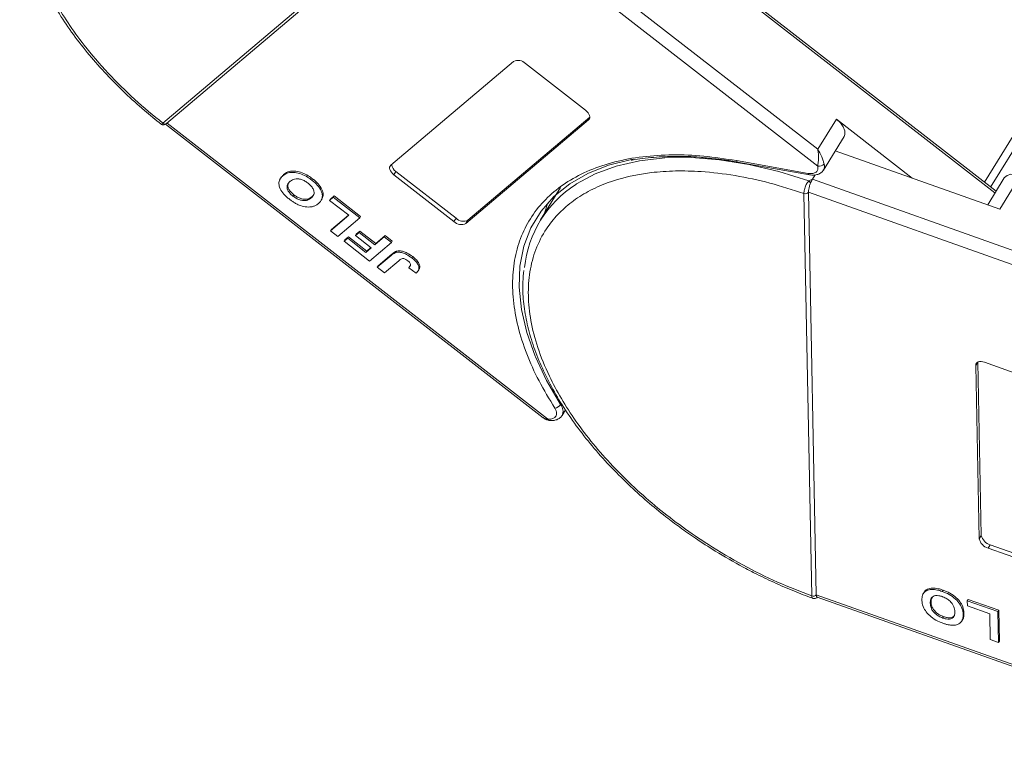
# Model space of a CAD drawing. Header units: millimetres. Extents: x 3698 to 5159, y 261 to 1294.
# Tile 26 of 46: x 4579 to 4650, y 1023 to 1076. Entities that reach past the tile are written whole.
import ezdxf

# ---------------------------------------------------------------- set-up
doc = ezdxf.new("R2010")
doc.units = ezdxf.units.MM

msp = doc.modelspace()

# ---------------------------------------------------------------- linework, layer by layer
at = {"color": 7, "linetype": 'Continuous', "lineweight": 15}
for p, q in [((4678.665, 1112.079), (4649.032, 1064.008)), ((4649.485, 1063.656), (4678.942, 1111.441)), ((4636.916, 1066.408), (4610.923, 1086.622)), ((4589.28, 1068.297), (4610.007, 1085.843)), ((4589.543, 1068.28), (4610.271, 1085.827)), ((4610.304, 1085.865), (4636.908, 1065.177)), ((4624.375, 1082.998), (4649.801, 1063.226)), ((4649.878, 1063.351), (4624.43, 1083.14)), ((4605.853, 1065.242), (4614.782, 1072.801)), ((4615.647, 1072.646), (4620.017, 1069.248)), ((4611.465, 1061.237), (4620.331, 1068.742)), ((4620.323, 1068.681), (4620.244, 1068.553)), ((4638.266, 1068.598), (4636.916, 1066.408)), ((4643.773, 1064.315), (4638.266, 1068.598)), ((4589.279, 1068.296), (4589.28, 1068.297)), ((4589.468, 1068.234), (4616.934, 1046.875)), ((4589.542, 1068.279), (4589.535, 1068.274)), ((4617.262, 1046.787), (4589.582, 1068.313)), ((4620.244, 1068.553), (4611.315, 1060.994)), ((4637.32, 1064.89), (4638.82, 1067.323)), ((4638.187, 1066.297), (4650.149, 1062.052)), ((4630.991, 1065.581), (4636.22, 1064.645)), ((4631.079, 1065.479), (4636.308, 1064.544)), ((4597.854, 1064.326), (4597.794, 1064.228)), ((4598.061, 1064.571), (4598.001, 1064.474)), ((4606.23, 1064.79), (4606.08, 1064.547)), ((4610.45, 1061.149), (4606.08, 1064.547)), ((4606.23, 1064.79), (4610.6, 1061.392)), ((4636.308, 1064.544), (4636.313, 1064.543)), ((4636.523, 1064.22), (4636.722, 1064.543)), ((4650.474, 1064.319), (4649.27, 1062.365)), ((4650.149, 1062.052), (4651.648, 1064.485)), ((4600.168, 1064.257), (4600.108, 1064.16)), ((4618.206, 1063.624), (4616.751, 1061.264)), ((4636.27, 1064.102), (4636.523, 1064.22)), ((4666.619, 1053.539), (4636.523, 1064.22)), ((4598.739, 1062.999), (4598.799, 1063.097)), ((4600.124, 1062.962), (4600.064, 1062.865)), ((4601.667, 1062.914), (4601.401, 1062.689)), ((4601.461, 1062.786), (4601.727, 1063.011)), ((4601.667, 1062.914), (4601.727, 1063.011)), ((4603.593, 1061.417), (4601.667, 1062.914)), ((4601.727, 1063.011), (4603.653, 1061.514)), ((4635.905, 1063.19), (4635.905, 1063.192)), ((4636.478, 1033.911), (4635.905, 1063.19)), ((4636.231, 1063.283), (4667.035, 1052.351)), ((4636.231, 1063.282), (4636.804, 1034.003)), ((4600.8, 1062.704), (4600.86, 1062.802)), ((4601.401, 1062.689), (4601.461, 1062.786)), ((4601.401, 1062.689), (4602.802, 1061.6)), ((4617.286, 1062.514), (4617.01, 1061.685)), ((4602.802, 1061.6), (4601.473, 1060.475)), ((4601.533, 1060.572), (4602.773, 1061.622)), ((4601.998, 1060.067), (4603.593, 1061.417)), ((4603.653, 1061.514), (4603.593, 1061.417)), ((4610.6, 1061.392), (4610.45, 1061.149)), ((4611.465, 1061.237), (4611.315, 1060.994)), ((4601.473, 1060.475), (4601.533, 1060.572)), ((4601.473, 1060.475), (4601.998, 1060.067)), ((4602.513, 1059.81), (4602.779, 1060.035)), ((4602.719, 1059.938), (4602.779, 1060.035)), ((4602.779, 1060.035), (4604.11, 1059)), ((4603.548, 1060.355), (4603.283, 1060.13)), ((4603.283, 1060.13), (4603.343, 1060.228)), ((4603.283, 1060.13), (4604.438, 1059.232)), ((4603.343, 1060.228), (4603.608, 1060.453)), ((4603.548, 1060.355), (4603.608, 1060.453)), ((4604.704, 1059.457), (4603.548, 1060.355)), ((4603.608, 1060.453), (4604.764, 1059.554)), ((4605.379, 1060.028), (4604.704, 1059.457)), ((4604.764, 1059.554), (4605.438, 1060.125)), ((4605.379, 1060.028), (4605.438, 1060.125)), ((4605.904, 1059.62), (4605.379, 1060.028)), ((4605.438, 1060.125), (4605.964, 1059.717)), ((4602.719, 1059.938), (4602.453, 1059.713)), ((4602.453, 1059.713), (4602.513, 1059.81)), ((4602.453, 1059.713), (4604.309, 1058.27)), ((4604.05, 1058.903), (4602.719, 1059.938)), ((4604.11, 1059), (4604.409, 1059.254)), ((4604.309, 1058.27), (4605.904, 1059.62)), ((4604.704, 1059.457), (4604.764, 1059.554)), ((4605.964, 1059.717), (4605.904, 1059.62)), ((4604.438, 1059.232), (4604.05, 1058.903)), ((4604.05, 1058.903), (4604.11, 1059)), ((4605.875, 1058.685), (4604.869, 1057.834)), ((4604.929, 1057.931), (4605.935, 1058.782)), ((4605.935, 1058.782), (4605.875, 1058.685)), ((4606.297, 1058.993), (4606.237, 1058.895)), ((4607.451, 1058.593), (4607.391, 1058.496)), ((4604.869, 1057.834), (4604.929, 1057.931)), ((4604.869, 1057.834), (4605.395, 1057.426)), ((4605.395, 1057.426), (4606.427, 1058.299)), ((4607.218, 1057.878), (4607.158, 1057.781)), ((4607.158, 1057.781), (4607.704, 1057.39)), ((4607.845, 1057.557), (4607.905, 1057.654)), ((4648.559, 1050.925), (4648.411, 1050.685)), ((4648.658, 1038.071), (4648.411, 1050.685)), ((4648.561, 1050.926), (4648.808, 1038.315)), ((4649.034, 1050.911), (4654.094, 1049.115)), ((4618.312, 1047.04), (4618.564, 1047.449)), ((4648.808, 1038.315), (4648.658, 1038.071)), ((4649.449, 1037.64), (4649.299, 1037.397)), ((4654.358, 1035.601), (4649.299, 1037.397)), ((4649.449, 1037.64), (4654.508, 1035.844)), ((4646.021, 1034.339), (4645.961, 1034.241)), ((4636.478, 1033.91), (4636.478, 1033.911)), ((4636.804, 1034.003), (4636.804, 1034.002)), ((4668.862, 1022.625), (4636.804, 1034.002)), ((4636.87, 1033.829), (4668.688, 1022.537)), ((4644.645, 1034.172), (4644.585, 1034.075)), ((4645.156, 1033.491), (4645.096, 1033.394)), ((4647.79, 1033.564), (4647.85, 1033.661)), ((4647.79, 1033.564), (4647.798, 1033.188)), ((4650.02, 1032.772), (4647.79, 1033.564)), ((4647.85, 1033.661), (4650.08, 1032.87)), ((4647.798, 1033.188), (4649.419, 1032.613)), ((4650.08, 1032.87), (4650.02, 1032.772)), ((4650.064, 1030.52), (4650.02, 1032.772)), ((4650.08, 1032.87), (4650.124, 1030.617)), ((4646, 1032.306), (4646.06, 1032.404)), ((4647.397, 1032.104), (4647.457, 1032.202)), ((4647.488, 1032.566), (4647.548, 1032.663)), ((4649.419, 1032.613), (4649.456, 1030.736)), ((4649.456, 1030.736), (4650.064, 1030.52)), ((4650.064, 1030.52), (4650.124, 1030.617))]:
    msp.add_line(p, q, dxfattribs=at)
at = {"color": 7, "linetype": 'Continuous', "lineweight": 15, "flags": 128}
for points in [[(4620.017, 1069.248), (4620.118, 1069.16), (4620.202, 1069.065), (4620.267, 1068.966), (4620.31, 1068.868), (4620.33, 1068.775), (4620.325, 1068.689), (4620.296, 1068.614), (4620.244, 1068.553)], [(4638.82, 1067.323), (4638.881, 1067.479), (4638.877, 1067.744), (4638.765, 1068.035), (4638.555, 1068.328), (4638.266, 1068.598)], [(4619.302, 1063.849), (4619.365, 1063.89), (4620.725, 1064.624), (4622.259, 1065.188), (4623.95, 1065.575), (4625.779, 1065.782), (4627.727, 1065.807), (4629.773, 1065.648), (4631.894, 1065.308), (4634.068, 1064.791), (4636.27, 1064.102)], [(4606.08, 1064.547), (4605.98, 1064.635), (4605.895, 1064.73), (4605.83, 1064.828), (4605.787, 1064.926), (4605.768, 1065.02), (4605.772, 1065.106), (4605.801, 1065.181), (4605.853, 1065.242)], [(4616.369, 1051.301), (4616.351, 1051.346), (4615.74, 1053.071), (4615.351, 1054.751), (4615.187, 1056.37), (4615.25, 1057.909), (4615.539, 1059.354), (4616.052, 1060.687), (4616.783, 1061.895), (4617.724, 1062.966), (4618.866, 1063.889), (4620.195, 1064.652), (4621.699, 1065.249), (4623.361, 1065.673), (4623.487, 1065.697)], [(4650.474, 1064.319), (4650.491, 1064.344), (4650.677, 1064.503), (4650.949, 1064.583), (4651.282, 1064.577), (4651.648, 1064.485)], [(4618.207, 1047.836), (4617.176, 1049.595), (4616.369, 1051.301)], [(4648.411, 1050.685), (4648.421, 1050.768), (4648.456, 1050.84), (4648.512, 1050.897), (4648.59, 1050.938), (4648.685, 1050.96), (4648.793, 1050.962), (4648.911, 1050.946), (4649.034, 1050.911)]]:
    msp.add_lwpolyline(points, dxfattribs=at)
at = {"color": 7, "linetype": 'Continuous', "lineweight": 15}
for centre, radius, start, end in [((4615.104, 1072.102), 0.769, 45.02356, 114.68754), ((4589.422, 1068.456), 0.214, 228.18344, 302.03555), ((4589.422, 1068.454), 0.212, 227.99642, 304.73833), ((4606.598, 1065.368), 0.685, 186.09908, 237.53223), ((4631.118, 1065.603), 0.13, 189.87029, 252.31006), ((4637.004, 1065.617), 0.45, 257.71072, 323.94993), ((4636.814, 1065.176), 0.581, 330.58709, 17.60777), ((4636.347, 1064.667), 0.13, 189.87029, 252.31006), ((4623.741, 1056.955), 8.2, 122.77709, 174.11725), ((4635.832, 1063.688), 0.602, 24.23005, 43.4042), ((4636.008, 1063.454), 0.281, 248.61148, 322.63762), ((4636.008, 1063.452), 0.281, 248.63912, 322.76146), ((4610.994, 1061.693), 0.769, 225.02356, 294.68754), ((4611.144, 1061.936), 0.769, 225.02356, 294.68754), ((4617.718, 1048.161), 0.588, 276.62926, 326.39721), ((4617.626, 1047.355), 0.755, 335.18201, 39.60691), ((4617.399, 1046.82), 0.141, 193.81753, 257.89731), ((4649.539, 1038.267), 0.902, 192.48282, 254.58669), ((4649.689, 1038.51), 0.902, 192.48282, 254.58669), ((4636.581, 1034.173), 0.281, 248.63912, 322.76146), ((4636.58, 1034.172), 0.281, 248.66412, 322.884)]:
    msp.add_arc(centre, radius, start, end, dxfattribs=at)
for points, knots in [([(4589.28, 1068.297), (4588.582, 1068.87), (4587.164, 1070.036), (4585.245, 1071.95), (4583.639, 1073.823), (4582.352, 1075.604), (4581.344, 1077.257), (4580.519, 1078.919), (4579.682, 1081.119), (4579.264, 1083.239), (4579.273, 1085.2), (4579.507, 1086.703), (4580.032, 1088.188), (4580.902, 1089.583), (4582.039, 1090.76), (4583.44, 1091.732), (4585.121, 1092.496), (4586.928, 1092.984), (4588.767, 1093.238), (4590.575, 1093.305), (4592.49, 1093.205), (4595.16, 1092.843), (4597.937, 1092.147), (4600.715, 1091.149), (4602.963, 1090.181), (4605.338, 1088.959), (4607.776, 1087.484), (4609.271, 1086.385), (4610.007, 1085.843)], [0, 0, 0, 0, 0.038862, 0.078912, 0.120068, 0.152227, 0.184382, 0.217215, 0.250043, 0.315618, 0.347778, 0.379932, 0.421093, 0.461142, 0.5, 0.538863, 0.578912, 0.620068, 0.652227, 0.684382, 0.717215, 0.750043, 0.815618, 0.847778, 0.879932, 0.921093, 0.96114, 1, 1, 1, 1]), ([(4578.972, 1086.156), (4578.935, 1085.841), (4578.844, 1085.076), (4578.908, 1083.791), (4579.132, 1082.327), (4579.535, 1080.827), (4580.105, 1079.307), (4580.836, 1077.778), (4581.719, 1076.253), (4582.743, 1074.746), (4583.897, 1073.271), (4585.161, 1071.846), (4586.508, 1070.497), (4587.836, 1069.289), (4588.742, 1068.562), (4589.153, 1068.232)], [0, 0, 0, 0, 0.057161, 0.138712, 0.220338, 0.301932, 0.383411, 0.464705, 0.545726, 0.626386, 0.706524, 0.785823, 0.8636, 0.938084, 1, 1, 1, 1]), ([(4589.15, 1068.23), (4589.171, 1068.217), (4589.22, 1068.185), (4589.31, 1068.174), (4589.415, 1068.193), (4589.483, 1068.24), (4589.515, 1068.262)], [0, 0, 0, 0, 0.181526, 0.426853, 0.726189, 1, 1, 1, 1]), ([(4589.156, 1068.235), (4589.158, 1068.231), (4589.163, 1068.221), (4589.204, 1068.239), (4589.252, 1068.275), (4589.279, 1068.296)], [0, 0, 0, 0, 0.196286, 0.557945, 1, 1, 1, 1]), ([(4617.786, 1047.578), (4617.385, 1048.238), (4616.582, 1049.559), (4615.697, 1051.548), (4615.064, 1053.518), (4614.725, 1055.44), (4614.685, 1057.269), (4614.943, 1058.962), (4615.484, 1060.501), (4616.297, 1061.872), (4617.37, 1063.072), (4618.706, 1064.092), (4620.293, 1064.915), (4622.12, 1065.523), (4624.145, 1065.899), (4626.32, 1066.031), (4628.603, 1065.948), (4630.195, 1065.703), (4630.991, 1065.581)], [0, 0, 0, 0, 0.061652, 0.123307, 0.186435, 0.25, 0.313565, 0.376693, 0.438342, 0.5, 0.561649, 0.623307, 0.686435, 0.75, 0.813565, 0.876693, 0.938344, 1, 1, 1, 1]), ([(4623.364, 1065.599), (4623.381, 1065.603), (4623.88, 1065.72), (4624.959, 1065.831), (4626.596, 1065.91), (4628.059, 1065.871), (4628.991, 1065.76), (4629.324, 1065.721)], [0, 0, 0, 0, 0.010344, 0.289294, 0.567599, 0.845273, 1, 1, 1, 1]), ([(4629.324, 1065.721), (4629.584, 1065.697), (4630.158, 1065.644), (4630.757, 1065.527), (4631.084, 1065.463)], [0, 0, 0, 0, 0.4531909, 1, 1, 1, 1]), ([(4636.908, 1065.177), (4636.919, 1065.25), (4636.943, 1065.407), (4636.97, 1065.735), (4636.967, 1066.084), (4636.933, 1066.3), (4636.916, 1066.408)], [0, 0, 0, 0, 0.234359, 0.498216, 0.748481, 1, 1, 1, 1]), ([(4636.916, 1066.408), (4637.019, 1066.229), (4637.178, 1065.951), (4637.307, 1065.578), (4637.349, 1065.422), (4637.368, 1065.352)], [0, 0, 0, 0, 0.498413, 0.772928, 1, 1, 1, 1]), ([(4598.48, 1062.769), (4598.409, 1062.827), (4598.193, 1063.002), (4597.897, 1063.333), (4597.715, 1063.727), (4597.707, 1064.1), (4597.843, 1064.331), (4597.97, 1064.446), (4598.001, 1064.474)], [0, 0, 0, 0, 0.101398, 0.306996, 0.506144, 0.685262, 0.924557, 1, 1, 1, 1]), ([(4597.877, 1064.312), (4597.903, 1064.374), (4597.945, 1064.473), (4598.029, 1064.544), (4598.061, 1064.571)], [0, 0, 0, 0, 0.6218035, 1, 1, 1, 1]), ([(4598.001, 1064.474), (4598.045, 1064.508), (4598.179, 1064.613), (4598.461, 1064.725), (4598.886, 1064.737), (4599.348, 1064.62), (4599.769, 1064.409), (4600.006, 1064.235), (4600.108, 1064.16)], [0, 0, 0, 0, 0.101888, 0.307343, 0.492963, 0.678647, 0.860791, 1, 1, 1, 1]), ([(4598.061, 1064.571), (4598.105, 1064.606), (4598.239, 1064.71), (4598.521, 1064.822), (4598.946, 1064.835), (4599.408, 1064.717), (4599.829, 1064.506), (4600.066, 1064.332), (4600.168, 1064.257)], [0, 0, 0, 0, 0.101888, 0.307343, 0.492963, 0.678647, 0.860791, 1, 1, 1, 1]), ([(4636.478, 1033.911), (4635.647, 1034.233), (4633.96, 1034.886), (4631.43, 1036.148), (4629.115, 1037.509), (4627.056, 1038.914), (4625.254, 1040.304), (4623.554, 1041.788), (4621.454, 1043.872), (4619.66, 1046.058), (4618.234, 1048.265), (4617.275, 1050.059), (4616.501, 1051.97), (4615.996, 1053.937), (4615.809, 1055.784), (4615.926, 1057.523), (4616.36, 1059.158), (4617.07, 1060.541), (4617.971, 1061.676), (4618.989, 1062.587), (4620.192, 1063.36), (4622.032, 1064.188), (4624.179, 1064.69), (4626.548, 1064.852), (4628.581, 1064.805), (4630.875, 1064.53), (4633.391, 1064.001), (4635.075, 1063.458), (4635.905, 1063.19)], [0, 0, 0, 0, 0.038862, 0.078912, 0.1200677, 0.1522272, 0.1843815, 0.2172151, 0.2500433, 0.3156185, 0.347778, 0.3799323, 0.4210926, 0.4611415, 0.5, 0.5388632, 0.578912, 0.6200677, 0.6522272, 0.6843815, 0.7172151, 0.7500433, 0.8156185, 0.847778, 0.8799323, 0.9210926, 0.9611404, 1, 1, 1, 1]), ([(4636.313, 1064.543), (4636.418, 1064.532), (4636.631, 1064.509), (4636.921, 1064.569), (4637.17, 1064.693), (4637.274, 1064.831), (4637.326, 1064.9)], [0, 0, 0, 0, 0.241276, 0.489916, 0.743655, 1, 1, 1, 1]), ([(4598.518, 1064.059), (4598.478, 1064.021), (4598.377, 1063.926), (4598.289, 1063.75), (4598.311, 1063.521), (4598.422, 1063.304), (4598.583, 1063.127), (4598.699, 1063.033), (4598.739, 1062.999)], [0, 0, 0, 0, 0.159697, 0.4009, 0.570524, 0.740194, 0.908408, 1, 1, 1, 1]), ([(4598.799, 1063.097), (4598.729, 1063.156), (4598.587, 1063.275), (4598.43, 1063.484), (4598.355, 1063.692), (4598.357, 1063.864), (4598.415, 1063.94), (4598.439, 1063.97)], [0, 0, 0, 0, 0.208053, 0.417842, 0.636988, 0.853497, 1, 1, 1, 1]), ([(4599.843, 1063.934), (4599.767, 1063.989), (4599.614, 1064.099), (4599.349, 1064.21), (4599.085, 1064.264), (4598.799, 1064.239), (4598.627, 1064.147), (4598.534, 1064.071), (4598.518, 1064.059)], [0, 0, 0, 0, 0.159091, 0.319451, 0.485991, 0.660682, 0.944289, 1, 1, 1, 1]), ([(4600.064, 1062.865), (4600.104, 1062.902), (4600.215, 1063.007), (4600.301, 1063.209), (4600.243, 1063.47), (4600.105, 1063.697), (4599.949, 1063.849), (4599.858, 1063.922), (4599.843, 1063.934)], [0, 0, 0, 0, 0.159163, 0.441094, 0.61902, 0.796885, 0.968573, 1, 1, 1, 1]), ([(4600.108, 1064.16), (4600.18, 1064.102), (4600.396, 1063.927), (4600.696, 1063.595), (4600.879, 1063.199), (4600.885, 1062.827), (4600.75, 1062.601), (4600.626, 1062.49), (4600.599, 1062.465)], [0, 0, 0, 0, 0.102171, 0.30922, 0.51365, 0.692275, 0.932413, 1, 1, 1, 1]), ([(4600.168, 1064.257), (4600.239, 1064.199), (4600.456, 1064.024), (4600.757, 1063.691), (4600.934, 1063.299), (4600.958, 1062.992), (4600.871, 1062.865), (4600.837, 1062.816)], [0, 0, 0, 0, 0.127054, 0.384531, 0.63875, 0.860879, 1, 1, 1, 1]), ([(4635.905, 1063.192), (4635.906, 1063.236), (4635.909, 1063.317), (4635.938, 1063.477), (4635.981, 1063.635), (4636.042, 1063.788), (4636.108, 1063.915), (4636.182, 1064.023), (4636.242, 1064.077), (4636.27, 1064.102)], [0, 0, 0, 0, 0.1718456, 0.312445, 0.4991009, 0.6298393, 0.7575038, 0.8890244, 1, 1, 1, 1]), ([(4636.381, 1063.935), (4636.354, 1063.861), (4636.299, 1063.713), (4636.247, 1063.493), (4636.231, 1063.354), (4636.231, 1063.293), (4636.231, 1063.283)], [0, 0, 0, 0, 0.313343, 0.6267, 0.940056, 1, 1, 1, 1]), ([(4598.739, 1062.999), (4598.816, 1062.944), (4598.968, 1062.834), (4599.23, 1062.719), (4599.494, 1062.662), (4599.776, 1062.683), (4599.95, 1062.774), (4600.045, 1062.85), (4600.064, 1062.865)], [0, 0, 0, 0, 0.159186, 0.319845, 0.483838, 0.656366, 0.932671, 1, 1, 1, 1]), ([(4600.124, 1062.962), (4600.079, 1062.928), (4599.966, 1062.841), (4599.749, 1062.762), (4599.461, 1062.771), (4599.184, 1062.854), (4598.96, 1062.977), (4598.84, 1063.066), (4598.799, 1063.097)], [0, 0, 0, 0, 0.158617, 0.400864, 0.573059, 0.745486, 0.912985, 1, 1, 1, 1]), ([(4600.21, 1063.073), (4600.192, 1063.042), (4600.17, 1063.001), (4600.133, 1062.97), (4600.124, 1062.962)], [0, 0, 0, 0, 0.756213, 1, 1, 1, 1]), ([(4636.231, 1063.283), (4636.231, 1063.283), (4636.231, 1063.283), (4636.231, 1063.282), (4636.231, 1063.282), (4636.231, 1063.282)], [0, 0, 0, 0, 0.3846646, 0.6923323, 1, 1, 1, 1]), ([(4599.118, 1062.375), (4599.077, 1062.394), (4598.993, 1062.434), (4598.877, 1062.499), (4598.77, 1062.564), (4598.671, 1062.629), (4598.574, 1062.697), (4598.512, 1062.745), (4598.48, 1062.769)], [0, 0, 0, 0, 0.185429, 0.37219, 0.527708, 0.683877, 0.841678, 1, 1, 1, 1]), ([(4600.072, 1062.217), (4600.001, 1062.21), (4599.859, 1062.196), (4599.561, 1062.225), (4599.305, 1062.293), (4599.138, 1062.366), (4599.118, 1062.375)], [0, 0, 0, 0, 0.250896, 0.502166, 0.940512, 1, 1, 1, 1]), ([(4600.599, 1062.465), (4600.578, 1062.447), (4600.535, 1062.412), (4600.461, 1062.362), (4600.379, 1062.315), (4600.286, 1062.273), (4600.186, 1062.238), (4600.11, 1062.224), (4600.072, 1062.217)], [0, 0, 0, 0, 0.15395, 0.308181, 0.478699, 0.649961, 0.824203, 1, 1, 1, 1]), ([(4605.875, 1058.685), (4605.896, 1058.703), (4605.94, 1058.738), (4606.002, 1058.783), (4606.06, 1058.82), (4606.115, 1058.849), (4606.172, 1058.876), (4606.215, 1058.889), (4606.237, 1058.895)], [0, 0, 0, 0, 0.20827, 0.416707, 0.561481, 0.706573, 0.852825, 1, 1, 1, 1]), ([(4605.935, 1058.782), (4605.956, 1058.8), (4606, 1058.835), (4606.062, 1058.88), (4606.12, 1058.917), (4606.175, 1058.946), (4606.232, 1058.973), (4606.275, 1058.986), (4606.297, 1058.993)], [0, 0, 0, 0, 0.20827, 0.416707, 0.561481, 0.706573, 0.852825, 1, 1, 1, 1]), ([(4606.237, 1058.895), (4606.306, 1058.906), (4606.445, 1058.927), (4606.707, 1058.88), (4607.041, 1058.749), (4607.259, 1058.591), (4607.391, 1058.496)], [0, 0, 0, 0, 0.20646, 0.413515, 0.645211, 1, 1, 1, 1]), ([(4606.297, 1058.993), (4606.366, 1059.003), (4606.505, 1059.024), (4606.767, 1058.977), (4607.101, 1058.847), (4607.319, 1058.689), (4607.451, 1058.593)], [0, 0, 0, 0, 0.20646, 0.413515, 0.645211, 1, 1, 1, 1]), ([(4607.451, 1058.593), (4607.523, 1058.535), (4607.685, 1058.402), (4607.881, 1058.166), (4607.969, 1057.928), (4607.966, 1057.755), (4607.909, 1057.688), (4607.889, 1057.664)], [0, 0, 0, 0, 0.196051, 0.445833, 0.685825, 0.88886, 1, 1, 1, 1]), ([(4607.092, 1058.297), (4607.043, 1058.333), (4606.964, 1058.39), (4606.843, 1058.443), (4606.739, 1058.461), (4606.582, 1058.425), (4606.494, 1058.354), (4606.427, 1058.299)], [0, 0, 0, 0, 0.1893295, 0.3022223, 0.4156123, 0.5487324, 1, 1, 1, 1]), ([(4607.285, 1058.004), (4607.281, 1058.036), (4607.272, 1058.096), (4607.208, 1058.193), (4607.142, 1058.257), (4607.101, 1058.29), (4607.092, 1058.297)], [0, 0, 0, 0, 0.330398, 0.624767, 0.917361, 1, 1, 1, 1]), ([(4607.158, 1057.781), (4607.168, 1057.791), (4607.187, 1057.81), (4607.215, 1057.842), (4607.24, 1057.876), (4607.263, 1057.914), (4607.281, 1057.955), (4607.284, 1057.988), (4607.285, 1058.004)], [0, 0, 0, 0, 0.155996, 0.312125, 0.480895, 0.650212, 0.823248, 1, 1, 1, 1]), ([(4607.218, 1057.878), (4607.228, 1057.888), (4607.246, 1057.906), (4607.263, 1057.926), (4607.271, 1057.935)], [0, 0, 0, 0, 0.528578, 1, 1, 1, 1]), ([(4607.391, 1058.496), (4607.463, 1058.437), (4607.625, 1058.305), (4607.82, 1058.069), (4607.912, 1057.829), (4607.889, 1057.584), (4607.777, 1057.466), (4607.704, 1057.39)], [0, 0, 0, 0, 0.155292, 0.353145, 0.543243, 0.704067, 1, 1, 1, 1]), ([(4615.54, 1057.598), (4615.508, 1057.319), (4615.423, 1056.589), (4615.487, 1055.342), (4615.71, 1053.878), (4616.114, 1052.378), (4616.683, 1050.858), (4617.414, 1049.328), (4618.297, 1047.804), (4619.322, 1046.297), (4620.476, 1044.822), (4621.74, 1043.397), (4623.085, 1042.047), (4624.463, 1040.804), (4625.731, 1039.766), (4626.906, 1038.881), (4628.095, 1038.041), (4628.969, 1037.487), (4629.453, 1037.181)], [0, 0, 0, 0, 0.043277, 0.113008, 0.182802, 0.252569, 0.322237, 0.391747, 0.461024, 0.529992, 0.598514, 0.666318, 0.732821, 0.796508, 0.855481, 0.897587, 0.943372, 1, 1, 1, 1]), ([(4617.786, 1047.578), (4617.823, 1047.512), (4617.898, 1047.377), (4617.93, 1047.185), (4617.9, 1047.015), (4617.826, 1046.934), (4617.79, 1046.895)], [0, 0, 0, 0, 0.245513, 0.5, 0.754487, 1, 1, 1, 1]), ([(4616.938, 1046.872), (4616.996, 1046.83), (4617.122, 1046.74), (4617.283, 1046.703), (4617.369, 1046.683)], [0, 0, 0, 0, 0.466092, 1, 1, 1, 1]), ([(4616.943, 1046.888), (4616.976, 1046.858), (4617.063, 1046.778), (4617.185, 1046.783), (4617.262, 1046.787)], [0, 0, 0, 0, 0.372605, 1, 1, 1, 1]), ([(4617.369, 1046.683), (4617.467, 1046.676), (4617.665, 1046.663), (4617.933, 1046.726), (4618.164, 1046.847), (4618.263, 1046.976), (4618.312, 1047.04)], [0, 0, 0, 0, 0.241548, 0.490234, 0.743855, 1, 1, 1, 1]), ([(4629.453, 1037.181), (4630.125, 1036.782), (4631.067, 1036.221), (4632.495, 1035.477), (4633.72, 1034.886), (4635.133, 1034.267), (4636.083, 1033.914), (4636.545, 1033.742)], [0, 0, 0, 0, 0.293197, 0.411137, 0.60651, 0.808378, 1, 1, 1, 1]), ([(4644.488, 1033.62), (4644.489, 1033.68), (4644.492, 1033.858), (4644.576, 1034.115), (4644.818, 1034.325), (4645.177, 1034.407), (4645.579, 1034.365), (4645.845, 1034.279), (4645.961, 1034.241)], [0, 0, 0, 0, 0.101888, 0.307343, 0.492963, 0.678647, 0.860791, 1, 1, 1, 1]), ([(4644.653, 1034.168), (4644.657, 1034.181), (4644.692, 1034.289), (4644.886, 1034.418), (4645.234, 1034.505), (4645.64, 1034.462), (4645.906, 1034.376), (4646.021, 1034.339)], [0, 0, 0, 0, 0.03456, 0.29328, 0.552092, 0.805968, 1, 1, 1, 1]), ([(4645.961, 1034.241), (4646.045, 1034.21), (4646.301, 1034.113), (4646.72, 1033.879), (4647.117, 1033.519), (4647.392, 1033.104), (4647.477, 1032.789), (4647.486, 1032.606), (4647.488, 1032.566)], [0, 0, 0, 0, 0.102171, 0.30922, 0.51365, 0.692275, 0.932413, 1, 1, 1, 1]), ([(4646.021, 1034.339), (4646.105, 1034.307), (4646.361, 1034.21), (4646.78, 1033.976), (4647.177, 1033.616), (4647.452, 1033.201), (4647.537, 1032.886), (4647.546, 1032.703), (4647.548, 1032.663)], [0, 0, 0, 0, 0.102171, 0.30922, 0.51365, 0.692275, 0.932413, 1, 1, 1, 1]), ([(4636.546, 1033.745), (4636.536, 1033.747), (4636.511, 1033.753), (4636.487, 1033.807), (4636.481, 1033.873), (4636.478, 1033.91)], [0, 0, 0, 0, 0.221374, 0.571744, 1, 1, 1, 1]), ([(4636.544, 1033.738), (4636.584, 1033.729), (4636.66, 1033.712), (4636.787, 1033.744), (4636.86, 1033.792), (4636.899, 1033.819)], [0, 0, 0, 0, 0.337831, 0.638812, 1, 1, 1, 1]), ([(4636.804, 1034.002), (4636.808, 1033.956), (4636.816, 1033.866), (4636.853, 1033.843), (4636.871, 1033.832)], [0, 0, 0, 0, 0.521806, 1, 1, 1, 1]), ([(4646.015, 1031.928), (4645.931, 1031.96), (4645.675, 1032.057), (4645.259, 1032.291), (4644.864, 1032.65), (4644.587, 1033.064), (4644.499, 1033.387), (4644.49, 1033.575), (4644.488, 1033.62)], [0, 0, 0, 0, 0.101398, 0.306996, 0.506144, 0.685262, 0.924557, 1, 1, 1, 1]), ([(4645.969, 1033.866), (4645.884, 1033.892), (4645.713, 1033.945), (4645.476, 1033.948), (4645.281, 1033.886), (4645.13, 1033.726), (4645.096, 1033.542), (4645.096, 1033.415), (4645.096, 1033.394)], [0, 0, 0, 0, 0.159091, 0.319451, 0.485991, 0.660682, 0.944289, 1, 1, 1, 1]), ([(4645.156, 1033.491), (4645.155, 1033.552), (4645.153, 1033.679), (4645.215, 1033.776), (4645.247, 1033.827)], [0, 0, 0, 0, 0.474399, 1, 1, 1, 1]), ([(4646.06, 1032.404), (4645.975, 1032.438), (4645.804, 1032.506), (4645.56, 1032.668), (4645.36, 1032.867), (4645.206, 1033.129), (4645.162, 1033.336), (4645.157, 1033.466), (4645.156, 1033.491)], [0, 0, 0, 0, 0.160292, 0.321922, 0.490761, 0.657569, 0.933883, 1, 1, 1, 1]), ([(4646.88, 1032.767), (4646.876, 1032.828), (4646.865, 1032.997), (4646.769, 1033.263), (4646.544, 1033.529), (4646.297, 1033.721), (4646.094, 1033.819), (4645.986, 1033.859), (4645.969, 1033.866)], [0, 0, 0, 0, 0.159163, 0.441094, 0.61902, 0.796885, 0.968573, 1, 1, 1, 1]), ([(4645.096, 1033.394), (4645.1, 1033.333), (4645.109, 1033.18), (4645.186, 1032.941), (4645.366, 1032.694), (4645.591, 1032.501), (4645.814, 1032.377), (4645.952, 1032.325), (4646, 1032.306)], [0, 0, 0, 0, 0.159697, 0.4009, 0.570524, 0.740194, 0.908408, 1, 1, 1, 1]), ([(4646, 1032.306), (4646.085, 1032.28), (4646.256, 1032.226), (4646.494, 1032.218), (4646.691, 1032.276), (4646.843, 1032.43), (4646.879, 1032.613), (4646.88, 1032.742), (4646.88, 1032.767)], [0, 0, 0, 0, 0.159186, 0.319845, 0.483838, 0.656366, 0.932671, 1, 1, 1, 1]), ([(4646.859, 1032.525), (4646.851, 1032.503), (4646.824, 1032.424), (4646.684, 1032.346), (4646.465, 1032.309), (4646.242, 1032.344), (4646.106, 1032.388), (4646.06, 1032.404)], [0, 0, 0, 0, 0.102552, 0.360484, 0.618762, 0.86966, 1, 1, 1, 1]), ([(4647.358, 1032.044), (4647.321, 1032.003), (4647.247, 1031.922), (4647.05, 1031.817), (4646.849, 1031.775), (4646.698, 1031.78), (4646.68, 1031.78)], [0, 0, 0, 0, 0.250896, 0.502166, 0.940512, 1, 1, 1, 1]), ([(4647.488, 1032.566), (4647.488, 1032.536), (4647.488, 1032.476), (4647.481, 1032.386), (4647.467, 1032.296), (4647.443, 1032.206), (4647.409, 1032.12), (4647.375, 1032.069), (4647.358, 1032.044)], [0, 0, 0, 0, 0.1539502, 0.3081809, 0.478699, 0.6499612, 0.8242026, 1, 1, 1, 1]), ([(4647.548, 1032.663), (4647.548, 1032.633), (4647.548, 1032.573), (4647.541, 1032.484), (4647.527, 1032.393), (4647.503, 1032.304), (4647.48, 1032.239), (4647.459, 1032.208), (4647.456, 1032.202)], [0, 0, 0, 0, 0.178589, 0.357503, 0.555311, 0.753983, 0.95611, 1, 1, 1, 1]), ([(4646.68, 1031.78), (4646.641, 1031.783), (4646.562, 1031.788), (4646.446, 1031.808), (4646.336, 1031.831), (4646.23, 1031.859), (4646.123, 1031.891), (4646.051, 1031.916), (4646.015, 1031.928)], [0, 0, 0, 0, 0.185429, 0.37219, 0.527708, 0.683877, 0.841678, 1, 1, 1, 1])]:
    msp.add_open_spline(points, degree=3, knots=knots, dxfattribs=at)
for points in [[(4636.798, 1064.745), (4636.847, 1064.802), (4636.945, 1064.916), (4636.92, 1065.09), (4636.908, 1065.177)], [(4636.22, 1064.645), (4636.338, 1064.633), (4636.574, 1064.61), (4636.723, 1064.7), (4636.798, 1064.745)], [(4636.523, 1064.22), (4636.498, 1064.177), (4636.448, 1064.092), (4636.404, 1063.987), (4636.381, 1063.935)], [(4617.262, 1046.787), (4617.37, 1046.78), (4617.585, 1046.768), (4617.722, 1046.852), (4617.79, 1046.895)]]:
    msp.add_open_spline(points, degree=3, dxfattribs=at)

doc.saveas('drawing.dxf')
